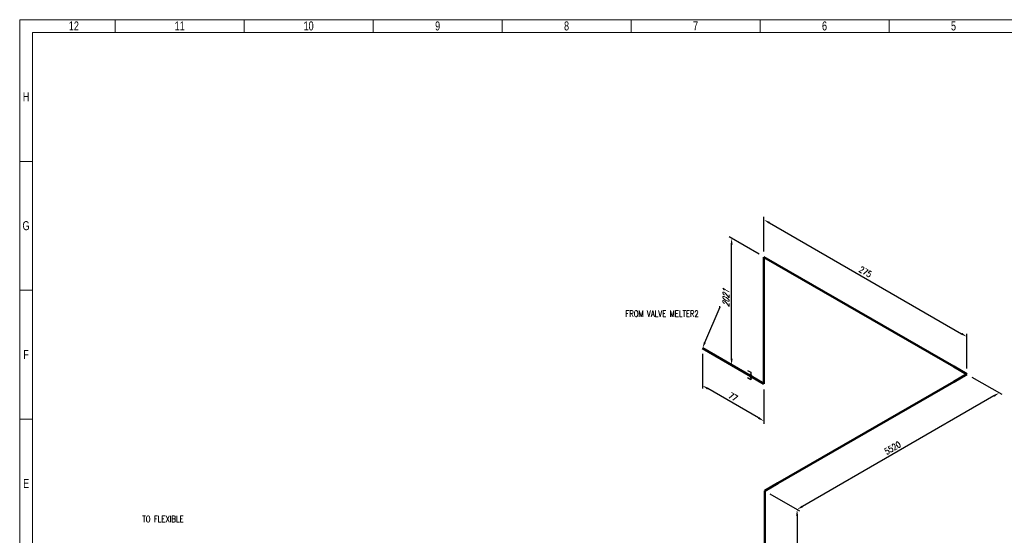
# Model space of a CAD drawing. Header units: millimetres. Extents: x 0 to 594, y 0 to 424.
# Tile 2 of 15: x 0 to 395, y 217 to 424. Entities that reach past the tile are written whole.
import ezdxf
from ezdxf import colors
from ezdxf.entities.mleader import LeaderData, LeaderLine
from ezdxf.math import Vec2, Vec3

# ---------------------------------------------------------------- set-up
doc = ezdxf.new("R2010")
doc.units = ezdxf.units.MM
doc.header["$LTSCALE"] = 0.25
for name, color, linetype in [('Annotation', 7, 'Continuous'), ('Dimension', 1, 'Continuous'), ('Weld', 1, 'Continuous')]:
    doc.layers.add(name, color=color, linetype=linetype)
doc.layers.add('Pipe Small Bore', color=30, linetype='Continuous', lineweight=50)
doc.styles.add('AdskIsoAnnotation', font='romans.shx', dxfattribs={"width": 0.8, "height": 1})
doc.styles.add('AdskIsoMetric', font='romans.shx', dxfattribs={"width": 0.8, "height": 2.5})
doc.styles.add('AdskIsoMetric-30', font='romans.shx', dxfattribs={"width": 0.8, "height": 2.5})
doc.styles.add('AdskIsoMetric30', font='romans.shx', dxfattribs={"width": 0.8, "oblique": 30, "height": 2.5})
doc.styles.add('SLDTEXTSTYLE3', font='TXT', dxfattribs={"width": 0.75})
doc.styles.get("Standard").update_dxf_attribs({"font": 'arial.ttf'})
doc.dimstyles.new('AdskIsoMetric', dxfattribs={"dimtxt": 2.5, "dimasz": 2.5, "dimexe": 1, "dimexo": 2, "dimgap": 0.8, "dimtad": 1, "dimdec": 0, "dimrnd": 1, "dimzin": 0, "dimdsep": 46, "dimtxsty": 'AdskIsoMetric', "dimcen": 0, "dimclrt": 7, "dimadec": 0, "dimazin": 0, "dimtfac": 1, "dimtdec": 0, "dimtmove": 1, "dimatfit": 3, "dimfxl": 1, "dimtfill": 1, "dimfrac": 2, "dimtolj": 1, "dimtzin": 0, "dimarcsym": 0})

# ---------------------------------------------------------------- blocks, each defined once
blk = doc.blocks.new('*D20')
at = {"layer": 'Defpoints', "color": 0, "transparency": 16777216}
for p in [(298.87, 235.11), (298.87, 191.95), (311.86, 184.45)]:
    blk.add_point(p, dxfattribs=at)
at = {"layer": 'Dimension', "color": 0, "lineweight": -2, "transparency": 16777216}
for p, q in [((300.87, 233.96), (312.86, 227.03)), ((311.86, 225.11), (311.86, 186.95)), ((300.87, 190.79), (312.86, 183.87))]:
    blk.add_line(p, q, dxfattribs=at)
at = {"layer": 'Dimension', "color": 0, "transparency": 16777216}
for points in [[(311.45, 225.11), (312.28, 225.11), (311.86, 227.61)], [(311.45, 186.95), (312.28, 186.95), (311.86, 184.45)]]:
    blk.add_solid(points, dxfattribs=at)
at = {"layer": 'Dimension', "color": 7, "transparency": 16777216, "insert": (309.62, 207.32), "char_height": 2.5, "attachment_point": 5, "rotation": 90, "style": 'AdskIsoMetric30', "bg_fill": 3, "box_fill_scale": 1.1, "bg_fill_color": 256, "bg_fill_true_color": 13158600, "bg_fill_transparency": 0}
blk.add_mtext('\\A1;1000', dxfattribs=at)
blk = doc.blocks.new('*D21')
at = {"layer": 'Defpoints', "color": 0, "transparency": 16777216}
for p in [(380.01, 281.96), (298.87, 235.11), (311.86, 227.61)]:
    blk.add_point(p, dxfattribs=at)
at = {"layer": 'Dimension', "color": 0, "lineweight": -2, "transparency": 16777216}
for p, q in [((382.01, 280.8), (394, 273.88)), ((390.84, 273.21), (314.03, 228.86)), ((300.87, 233.96), (312.86, 227.03))]:
    blk.add_line(p, q, dxfattribs=at)
at = {"layer": 'Dimension', "color": 0, "transparency": 16777216}
for points in [[(390.63, 273.57), (391.04, 272.85), (393, 274.46)], [(313.82, 229.22), (314.24, 228.5), (311.86, 227.61)]]:
    blk.add_solid(points, dxfattribs=at)
at = {"layer": 'Dimension', "color": 7, "transparency": 16777216, "insert": (350.19, 252.33), "char_height": 2.5, "attachment_point": 5, "rotation": 30, "style": 'AdskIsoMetric-30', "bg_fill": 3, "box_fill_scale": 1.1, "bg_fill_color": 256, "bg_fill_true_color": 13158600, "bg_fill_transparency": 0}
blk.add_mtext('\\A1;5520', dxfattribs=at)
blk = doc.blocks.new('*D22')
at = {"layer": 'Defpoints', "color": 0, "transparency": 16777216}
for p in [(298.59, 328.96), (380.01, 296.96), (380.01, 281.96)]:
    blk.add_point(p, dxfattribs=at)
at = {"layer": 'Dimension', "color": 0, "lineweight": -2, "transparency": 16777216}
for p, q in [((298.59, 331.27), (298.59, 345.12)), ((300.76, 342.71), (377.84, 298.21)), ((380.01, 284.27), (380.01, 298.11))]:
    blk.add_line(p, q, dxfattribs=at)
at = {"layer": 'Dimension', "color": 0, "transparency": 16777216}
for points in [[(300.97, 343.07), (300.55, 342.35), (298.59, 343.96)], [(378.05, 298.57), (377.64, 297.85), (380.01, 296.96)]]:
    blk.add_solid(points, dxfattribs=at)
at = {"layer": 'Dimension', "color": 7, "transparency": 16777216, "insert": (339.3, 323.05), "char_height": 2.5, "attachment_point": 5, "rotation": 330, "style": 'AdskIsoMetric-30', "bg_fill": 3, "box_fill_scale": 1.1, "bg_fill_color": 256, "bg_fill_true_color": 13158600, "bg_fill_transparency": 0}
blk.add_mtext('\\A1;275', dxfattribs=at)
blk = doc.blocks.new('*D23')
at = {"layer": 'Defpoints', "color": 0, "transparency": 16777216}
for p in [(285.6, 336.46), (298.59, 328.96), (298.59, 278.12)]:
    blk.add_point(p, dxfattribs=at)
at = {"layer": 'Dimension', "color": 0, "lineweight": -2, "transparency": 16777216}
for p, q in [((296.59, 330.12), (284.6, 337.04)), ((285.6, 288.12), (285.6, 333.96))]:
    blk.add_line(p, q, dxfattribs=at)
at = {"layer": 'Dimension', "color": 0, "transparency": 16777216}
for points in [[(285.19, 333.96), (286.02, 333.96), (285.6, 336.46)], [(285.19, 288.12), (286.02, 288.12), (285.6, 285.62)]]:
    blk.add_solid(points, dxfattribs=at)
at = {"layer": 'Dimension', "color": 7, "transparency": 16777216, "insert": (283.36, 312.33), "char_height": 2.5, "attachment_point": 5, "rotation": 90, "style": 'AdskIsoMetric30', "bg_fill": 3, "box_fill_scale": 1.1, "bg_fill_color": 256, "bg_fill_true_color": 13158600, "bg_fill_transparency": 0}
blk.add_mtext('\\A1;2021', dxfattribs=at)
blk = doc.blocks.new('*D24')
at = {"layer": 'Defpoints', "color": 0, "transparency": 16777216}
for p in [(273.89, 292.38), (273.89, 277.38), (298.59, 278.12)]:
    blk.add_point(p, dxfattribs=at)
at = {"layer": 'Dimension', "color": 0, "lineweight": -2, "transparency": 16777216}
for p, q in [((273.89, 290.07), (273.89, 276.22)), ((296.43, 264.37), (276.06, 276.13)), ((298.59, 275.81), (298.59, 261.96))]:
    blk.add_line(p, q, dxfattribs=at)
at = {"layer": 'Dimension', "color": 0, "transparency": 16777216}
for points in [[(276.27, 276.49), (275.85, 275.77), (273.89, 277.38)], [(296.64, 264.73), (296.22, 264.01), (298.59, 263.12)]]:
    blk.add_solid(points, dxfattribs=at)
at = {"layer": 'Dimension', "color": 7, "transparency": 16777216, "insert": (286.24, 272.83), "char_height": 2.5, "attachment_point": 5, "rotation": 330, "style": 'AdskIsoMetric-30', "bg_fill": 3, "box_fill_scale": 1.1, "bg_fill_color": 256, "bg_fill_true_color": 13158600, "bg_fill_transparency": 0}
blk.add_mtext('\\A1;77', dxfattribs=at)
blk = doc.blocks.new('Elbow-3-Iso2DSkew90')
at = {"color": 0, "linetype": 'ByBlock', "lineweight": -2, "extrusion": (0.707107, -0.408248, 0.57735)}
for p, q in [((5.3, 3.06), (0, 0)), ((0, 0), (0, -6.12)), ((0, 0), (0, 0))]:
    blk.add_line(p, q, dxfattribs=at)
blk = doc.blocks.new('Elbow-4-Iso2DSkew90')
at = {"color": 0, "linetype": 'ByBlock', "lineweight": -2, "extrusion": (-8.47833e-11, -0.816497, -0.57735)}
for p, q in [((-5.3, 3.06), (0, 0)), ((0, 0), (-5.3, -3.06)), ((0, 0), (0, 0))]:
    blk.add_line(p, q, dxfattribs=at)
blk = doc.blocks.new('Elbow-2-Iso2DSkew0')
at = {"color": 0, "linetype": 'ByBlock', "lineweight": -2, "extrusion": (0.707107, 0.408248, -0.57735)}
for p, q in [((0, 0), (5.3, -3.06)), ((0, 0), (0, 0)), ((0, -6.12), (0, 0))]:
    blk.add_line(p, q, dxfattribs=at)
blk = doc.blocks.new('Elbow-5-Iso2DSkew90')
at = {"color": 0, "linetype": 'ByBlock', "lineweight": -2, "extrusion": (-0.707107, -0.408248, 0.57735)}
for p, q in [((0, 0), (0, 6.12)), ((-5.3, 3.06), (0, 0)), ((0, 0), (0, 0))]:
    blk.add_line(p, q, dxfattribs=at)
blk = doc.blocks.new('SocketWeld-2-IsoRight')
blk.add_hatch(color=256).paths.add_polyline_path([(0.006, -0.044), (0.006, -0.044), (0.006, -0.044), (0.006, -0.044), (0.006, -0.044), (0.007, -0.044), (0.007, -0.044), (0.007, -0.044), (0.007, -0.044), (0.007, -0.044), (0.008, -0.044), (0.008, -0.044), (0.008, -0.044), (0.008, -0.044), (0.009, -0.044), (0.009, -0.044), (0.009, -0.044), (0.009, -0.044), (0.009, -0.044), (0.01, -0.044), (0.01, -0.044), (0.01, -0.044), (0.01, -0.044), (0.01, -0.045), (0.011, -0.045), (0.011, -0.045), (0.011, -0.045), (0.011, -0.045), (0.012, -0.045), (0.012, -0.045), (0.012, -0.045), (0.012, -0.045), (0.012, -0.045), (0.013, -0.045), (0.013, -0.045), (0.013, -0.045), (0.013, -0.045), (0.013, -0.045), (0.014, -0.045), (0.014, -0.045), (0.014, -0.045), (0.014, -0.045), (0.015, -0.045), (0.015, -0.045), (0.015, -0.045), (0.015, -0.045), (0.015, -0.046), (0.016, -0.046), (0.016, -0.046), (0.016, -0.046), (0.016, -0.046), (0.016, -0.046), (0.016, -0.046), (0.017, -0.045), (0.017, -0.045), (0.017, -0.045), (0.017, -0.045), (0.017, -0.045), (0.018, -0.045), (0.018, -0.045), (0.018, -0.045), (0.018, -0.045), (0.018, -0.045), (0.018, -0.045), (0.019, -0.045), (0.019, -0.045), (0.019, -0.045), (0.019, -0.045), (0.019, -0.045), (0.02, -0.045), (0.02, -0.045), (0.02, -0.045), (0.02, -0.045), (0.02, -0.045), (0.02, -0.044), (0.021, -0.044), (0.021, -0.044), (0.021, -0.044), (0.021, -0.044), (0.021, -0.044), (0.022, -0.044), (0.022, -0.044), (0.022, -0.044), (0.022, -0.044), (0.022, -0.044), (0.022, -0.044), (0.023, -0.044), (0.023, -0.044), (0.023, -0.044), (0.023, -0.044), (0.023, -0.044), (0.024, -0.044), (0.024, -0.044), (0.024, -0.044), (0.024, -0.044), (0.024, -0.043), (0.024, -0.043), (0.025, -0.043), (0.025, -0.043), (0.025, -0.043), (0.025, -0.043), (0.025, -0.043), (0.025, -0.043), (0.025, -0.043), (0.026, -0.043), (0.026, -0.043), (0.026, -0.042), (0.026, -0.042), (0.026, -0.042), (0.026, -0.042), (0.026, -0.042), (0.026, -0.042), (0.027, -0.042), (0.027, -0.042), (0.027, -0.041), (0.027, -0.041), (0.027, -0.041), (0.027, -0.041), (0.027, -0.041), (0.028, -0.041), (0.028, -0.041), (0.028, -0.04), (0.028, -0.04), (0.028, -0.04), (0.028, -0.04), (0.028, -0.04), (0.028, -0.04), (0.029, -0.04), (0.029, -0.04), (0.029, -0.039), (0.029, -0.039), (0.029, -0.039), (0.029, -0.039), (0.029, -0.039), (0.03, -0.039), (0.03, -0.039), (0.03, -0.038), (0.03, -0.038), (0.03, -0.038), (0.03, -0.038), (0.03, -0.038), (0.03, -0.038), (0.031, -0.038), (0.031, -0.038), (0.031, -0.037), (0.031, -0.037), (0.031, -0.037), (0.031, -0.037), (0.031, -0.037), (0.032, -0.037), (0.032, -0.037), (0.032, -0.037), (0.032, -0.036), (0.032, -0.036), (0.032, -0.036), (0.032, -0.036), (0.032, -0.035), (0.032, -0.035), (0.032, -0.035), (0.032, -0.035), (0.032, -0.035), (0.032, -0.034), (0.032, -0.034), (0.032, -0.034), (0.032, -0.034), (0.033, -0.034), (0.033, -0.033), (0.033, -0.033), (0.033, -0.033), (0.033, -0.033), (0.033, -0.033), (0.033, -0.032), (0.033, -0.032), (0.033, -0.032), (0.033, -0.032), (0.033, -0.032), (0.033, -0.031), (0.033, -0.031), (0.033, -0.031), (0.034, -0.031), (0.034, -0.03), (0.034, -0.03), (0.034, -0.03), (0.034, -0.03), (0.034, -0.03), (0.034, -0.029), (0.034, -0.029), (0.034, -0.029), (0.034, -0.029), (0.034, -0.029), (0.034, -0.028), (0.034, -0.028), (0.034, -0.028), (0.035, -0.028), (0.035, -0.028), (0.035, -0.027), (0.035, -0.027), (0.035, -0.027), (0.035, -0.027), (0.035, -0.027), (0.035, -0.027), (0.035, -0.026), (0.035, -0.026), (0.035, -0.026), (0.035, -0.026), (0.035, -0.025), (0.035, -0.025), (0.035, -0.025), (0.035, -0.024), (0.035, -0.024), (0.035, -0.024), (0.035, -0.024), (0.035, -0.023), (0.035, -0.023), (0.035, -0.023), (0.035, -0.023), (0.035, -0.022), (0.035, -0.022), (0.035, -0.022), (0.035, -0.022), (0.035, -0.021), (0.035, -0.021), (0.035, -0.021), (0.035, -0.021), (0.035, -0.02), (0.035, -0.02), (0.035, -0.02), (0.035, -0.02), (0.035, -0.019), (0.035, -0.019), (0.035, -0.019), (0.035, -0.018), (0.035, -0.018), (0.035, -0.018), (0.035, -0.018), (0.035, -0.017), (0.035, -0.017), (0.035, -0.017), (0.035, -0.017), (0.035, -0.016), (0.035, -0.016), (0.035, -0.016), (0.035, -0.016), (0.035, -0.015), (0.035, -0.015), (0.035, -0.015), (0.035, -0.015), (0.035, -0.014), (0.035, -0.014), (0.035, -0.014), (0.035, -0.014), (0.035, -0.013), (0.035, -0.013), (0.035, -0.013), (0.035, -0.013), (0.035, -0.012), (0.035, -0.012), (0.034, -0.012), (0.034, -0.011), (0.034, -0.011), (0.034, -0.011), (0.034, -0.011), (0.034, -0.01), (0.034, -0.01), (0.034, -0.01), (0.034, -0.009), (0.034, -0.009), (0.034, -0.009), (0.034, -0.009), (0.034, -0.008), (0.034, -0.008), (0.033, -0.008), (0.033, -0.007), (0.033, -0.007), (0.033, -0.007), (0.033, -0.007), (0.033, -0.006), (0.033, -0.006), (0.033, -0.006), (0.033, -0.005), (0.033, -0.005), (0.033, -0.005), (0.033, -0.005), (0.033, -0.004), (0.033, -0.004), (0.032, -0.004), (0.032, -0.003), (0.032, -0.003), (0.032, -0.003), (0.032, -0.003), (0.032, -0.002), (0.032, -0.002), (0.032, -0.002), (0.032, -0.001), (0.032, -0.001), (0.032, -0.001), (0.032, -0.001), (0.032, 0), (0.032, 0), (0.032, 0), (0.032, 0), (0.031, 0.001), (0.031, 0.001), (0.031, 0.001), (0.031, 0.001), (0.031, 0.002), (0.031, 0.002), (0.031, 0.002), (0.03, 0.003), (0.03, 0.003), (0.03, 0.003), (0.03, 0.003), (0.03, 0.004), (0.03, 0.004), (0.03, 0.004), (0.03, 0.005), (0.029, 0.005), (0.029, 0.005), (0.029, 0.006), (0.029, 0.006), (0.029, 0.006), (0.029, 0.006), (0.029, 0.007), (0.028, 0.007), (0.028, 0.007), (0.028, 0.008), (0.028, 0.008), (0.028, 0.008), (0.028, 0.008), (0.028, 0.009), (0.028, 0.009), (0.027, 0.009), (0.027, 0.01), (0.027, 0.01), (0.027, 0.01), (0.027, 0.01), (0.027, 0.011), (0.027, 0.011), (0.026, 0.011), (0.026, 0.012), (0.026, 0.012), (0.026, 0.012), (0.026, 0.012), (0.026, 0.013), (0.026, 0.013), (0.026, 0.013), (0.025, 0.014), (0.025, 0.014), (0.025, 0.014), (0.025, 0.014), (0.025, 0.014), (0.025, 0.015), (0.025, 0.015), (0.024, 0.015), (0.024, 0.015), (0.024, 0.016), (0.024, 0.016), (0.024, 0.016), (0.024, 0.017), (0.023, 0.017), (0.023, 0.017), (0.023, 0.017), (0.023, 0.018), (0.023, 0.018), (0.022, 0.018), (0.022, 0.018), (0.022, 0.019), (0.022, 0.019), (0.022, 0.019), (0.022, 0.019), (0.021, 0.02), (0.021, 0.02), (0.021, 0.02), (0.021, 0.02), (0.021, 0.021), (0.02, 0.021), (0.02, 0.021), (0.02, 0.021), (0.02, 0.022), (0.02, 0.022), (0.02, 0.022), (0.019, 0.022), (0.019, 0.023), (0.019, 0.023), (0.019, 0.023), (0.019, 0.023), (0.018, 0.024), (0.018, 0.024), (0.018, 0.024), (0.018, 0.025), (0.018, 0.025), (0.018, 0.025), (0.017, 0.025), (0.017, 0.026), (0.017, 0.026), (0.017, 0.026), (0.017, 0.026), (0.016, 0.027), (0.016, 0.027), (0.016, 0.027), (0.016, 0.027), (0.016, 0.027), (0.016, 0.028), (0.015, 0.028), (0.015, 0.028), (0.015, 0.028), (0.015, 0.028), (0.015, 0.029), (0.014, 0.029), (0.014, 0.029), (0.014, 0.029), (0.014, 0.029), (0.013, 0.03), (0.013, 0.03), (0.013, 0.03), (0.013, 0.03), (0.013, 0.03), (0.012, 0.031), (0.012, 0.031), (0.012, 0.031), (0.012, 0.031), (0.012, 0.031), (0.011, 0.032), (0.011, 0.032), (0.011, 0.032), (0.011, 0.032), (0.01, 0.032), (0.01, 0.033), (0.01, 0.033), (0.01, 0.033), (0.01, 0.033), (0.009, 0.033), (0.009, 0.034), (0.009, 0.034), (0.009, 0.034), (0.009, 0.034), (0.008, 0.034), (0.008, 0.035), (0.008, 0.035), (0.008, 0.035), (0.007, 0.035), (0.007, 0.035), (0.007, 0.036), (0.007, 0.036), (0.007, 0.036), (0.006, 0.036), (0.006, 0.037), (0.006, 0.037), (0.006, 0.037), (0.006, 0.037), (0.006, 0.037), (0.005, 0.037), (0.005, 0.037), (0.005, 0.038), (0.005, 0.038), (0.004, 0.038), (0.004, 0.038), (0.004, 0.038), (0.004, 0.038), (0.003, 0.038), (0.003, 0.038), (0.003, 0.039), (0.003, 0.039), (0.003, 0.039), (0.002, 0.039), (0.002, 0.039), (0.002, 0.039), (0.002, 0.039), (0.001, 0.039), (0.001, 0.04), (0.001, 0.04), (0.001, 0.04), (0.001, 0.04), (0, 0.04), (0, 0.04), (0, 0.04), (0, 0.041), (-0.001, 0.041), (-0.001, 0.041), (-0.001, 0.041), (-0.001, 0.041), (-0.001, 0.041), (-0.002, 0.041), (-0.002, 0.041), (-0.002, 0.042), (-0.002, 0.042), (-0.003, 0.042), (-0.003, 0.042), (-0.003, 0.042), (-0.003, 0.042), (-0.004, 0.042), (-0.004, 0.042), (-0.004, 0.043), (-0.004, 0.043), (-0.004, 0.043), (-0.005, 0.043), (-0.005, 0.043), (-0.005, 0.043), (-0.005, 0.043), (-0.006, 0.044), (-0.006, 0.044), (-0.006, 0.044), (-0.006, 0.044), (-0.006, 0.044), (-0.006, 0.044), (-0.007, 0.044), (-0.007, 0.044), (-0.007, 0.044), (-0.007, 0.044), (-0.007, 0.044), (-0.008, 0.044), (-0.008, 0.044), (-0.008, 0.044), (-0.008, 0.044), (-0.009, 0.044), (-0.009, 0.044), (-0.009, 0.044), (-0.009, 0.044), (-0.009, 0.044), (-0.01, 0.044), (-0.01, 0.044), (-0.01, 0.044), (-0.01, 0.044), (-0.01, 0.045), (-0.011, 0.045), (-0.011, 0.045), (-0.011, 0.045), (-0.011, 0.045), (-0.012, 0.045), (-0.012, 0.045), (-0.012, 0.045), (-0.012, 0.045), (-0.012, 0.045), (-0.013, 0.045), (-0.013, 0.045), (-0.013, 0.045), (-0.013, 0.045), (-0.013, 0.045), (-0.014, 0.045), (-0.014, 0.045), (-0.014, 0.045), (-0.014, 0.045), (-0.015, 0.045), (-0.015, 0.045), (-0.015, 0.045), (-0.015, 0.045), (-0.015, 0.046), (-0.016, 0.046), (-0.016, 0.046), (-0.016, 0.046), (-0.016, 0.046), (-0.016, 0.046), (-0.016, 0.046), (-0.017, 0.045), (-0.017, 0.045), (-0.017, 0.045), (-0.017, 0.045), (-0.017, 0.045), (-0.018, 0.045), (-0.018, 0.045), (-0.018, 0.045), (-0.018, 0.045), (-0.018, 0.045), (-0.018, 0.045), (-0.019, 0.045), (-0.019, 0.045), (-0.019, 0.045), (-0.019, 0.045), (-0.019, 0.045), (-0.02, 0.045), (-0.02, 0.045), (-0.02, 0.045), (-0.02, 0.045), (-0.02, 0.045), (-0.02, 0.044), (-0.021, 0.044), (-0.021, 0.044), (-0.021, 0.044), (-0.021, 0.044), (-0.021, 0.044), (-0.022, 0.044), (-0.022, 0.044), (-0.022, 0.044), (-0.022, 0.044), (-0.022, 0.044), (-0.022, 0.044), (-0.023, 0.044), (-0.023, 0.044), (-0.023, 0.044), (-0.023, 0.044), (-0.023, 0.044), (-0.024, 0.044), (-0.024, 0.044), (-0.024, 0.044), (-0.024, 0.044), (-0.024, 0.043), (-0.024, 0.043), (-0.025, 0.043), (-0.025, 0.043), (-0.025, 0.043), (-0.025, 0.043), (-0.025, 0.043), (-0.025, 0.043), (-0.025, 0.043), (-0.026, 0.043), (-0.026, 0.043), (-0.026, 0.042), (-0.026, 0.042), (-0.026, 0.042), (-0.026, 0.042), (-0.026, 0.042), (-0.026, 0.042), (-0.027, 0.042), (-0.027, 0.042), (-0.027, 0.041), (-0.027, 0.041), (-0.027, 0.041), (-0.027, 0.041), (-0.027, 0.041), (-0.028, 0.041), (-0.028, 0.041), (-0.028, 0.04), (-0.028, 0.04), (-0.028, 0.04), (-0.028, 0.04), (-0.028, 0.04), (-0.028, 0.04), (-0.029, 0.04), (-0.029, 0.04), (-0.029, 0.039), (-0.029, 0.039), (-0.029, 0.039), (-0.029, 0.039), (-0.029, 0.039), (-0.03, 0.039), (-0.03, 0.039), (-0.03, 0.038), (-0.03, 0.038), (-0.03, 0.038), (-0.03, 0.038), (-0.03, 0.038), (-0.03, 0.038), (-0.031, 0.038), (-0.031, 0.038), (-0.031, 0.037), (-0.031, 0.037), (-0.031, 0.037), (-0.031, 0.037), (-0.031, 0.037), (-0.032, 0.037), (-0.032, 0.037), (-0.032, 0.037), (-0.032, 0.036), (-0.032, 0.036), (-0.032, 0.036), (-0.032, 0.036), (-0.032, 0.035), (-0.032, 0.035), (-0.032, 0.035), (-0.032, 0.035), (-0.032, 0.035), (-0.032, 0.034), (-0.032, 0.034), (-0.032, 0.034), (-0.032, 0.034), (-0.033, 0.034), (-0.033, 0.033), (-0.033, 0.033), (-0.033, 0.033), (-0.033, 0.033), (-0.033, 0.033), (-0.033, 0.032), (-0.033, 0.032), (-0.033, 0.032), (-0.033, 0.032), (-0.033, 0.032), (-0.033, 0.031), (-0.033, 0.031), (-0.033, 0.031), (-0.034, 0.031), (-0.034, 0.03), (-0.034, 0.03), (-0.034, 0.03), (-0.034, 0.03), (-0.034, 0.03), (-0.034, 0.029), (-0.034, 0.029), (-0.034, 0.029), (-0.034, 0.029), (-0.034, 0.029), (-0.034, 0.028), (-0.034, 0.028), (-0.034, 0.028), (-0.035, 0.028), (-0.035, 0.028), (-0.035, 0.027), (-0.035, 0.027), (-0.035, 0.027), (-0.035, 0.027), (-0.035, 0.027), (-0.035, 0.027), (-0.035, 0.026), (-0.035, 0.026), (-0.035, 0.026), (-0.035, 0.026), (-0.035, 0.025), (-0.035, 0.025), (-0.035, 0.025), (-0.035, 0.024), (-0.035, 0.024), (-0.035, 0.024), (-0.035, 0.024), (-0.035, 0.023), (-0.035, 0.023), (-0.035, 0.023), (-0.035, 0.023), (-0.035, 0.022), (-0.035, 0.022), (-0.035, 0.022), (-0.035, 0.022), (-0.035, 0.021), (-0.035, 0.021), (-0.035, 0.021), (-0.035, 0.021), (-0.035, 0.02), (-0.035, 0.02), (-0.035, 0.02), (-0.035, 0.02), (-0.035, 0.019), (-0.035, 0.019), (-0.035, 0.019), (-0.035, 0.018), (-0.035, 0.018), (-0.035, 0.018), (-0.035, 0.018), (-0.035, 0.017), (-0.035, 0.017), (-0.035, 0.017), (-0.035, 0.017), (-0.035, 0.016), (-0.035, 0.016), (-0.035, 0.016), (-0.035, 0.016), (-0.035, 0.015), (-0.035, 0.015), (-0.035, 0.015), (-0.035, 0.015), (-0.035, 0.014), (-0.035, 0.014), (-0.035, 0.014), (-0.035, 0.014), (-0.035, 0.013), (-0.035, 0.013), (-0.035, 0.013), (-0.035, 0.013), (-0.035, 0.012), (-0.035, 0.012), (-0.034, 0.012), (-0.034, 0.011), (-0.034, 0.011), (-0.034, 0.011), (-0.034, 0.011), (-0.034, 0.01), (-0.034, 0.01), (-0.034, 0.01), (-0.034, 0.009), (-0.034, 0.009), (-0.034, 0.009), (-0.034, 0.009), (-0.034, 0.008), (-0.034, 0.008), (-0.033, 0.008), (-0.033, 0.007), (-0.033, 0.007), (-0.033, 0.007), (-0.033, 0.007), (-0.033, 0.006), (-0.033, 0.006), (-0.033, 0.006), (-0.033, 0.005), (-0.033, 0.005), (-0.033, 0.005), (-0.033, 0.005), (-0.033, 0.004), (-0.033, 0.004), (-0.032, 0.004), (-0.032, 0.003), (-0.032, 0.003), (-0.032, 0.003), (-0.032, 0.003), (-0.032, 0.002), (-0.032, 0.002), (-0.032, 0.002), (-0.032, 0.001), (-0.032, 0.001), (-0.032, 0.001), (-0.032, 0.001), (-0.032, 0), (-0.032, 0), (-0.032, 0), (-0.032, 0), (-0.031, -0.001), (-0.031, -0.001), (-0.031, -0.001), (-0.031, -0.001), (-0.031, -0.002), (-0.031, -0.002), (-0.031, -0.002), (-0.03, -0.003), (-0.03, -0.003), (-0.03, -0.003), (-0.03, -0.004), (-0.03, -0.004), (-0.03, -0.004), (-0.03, -0.004), (-0.03, -0.005), (-0.029, -0.005), (-0.029, -0.005), (-0.029, -0.006), (-0.029, -0.006), (-0.029, -0.006), (-0.029, -0.006), (-0.029, -0.007), (-0.028, -0.007), (-0.028, -0.007), (-0.028, -0.008), (-0.028, -0.008), (-0.028, -0.008), (-0.028, -0.008), (-0.028, -0.009), (-0.028, -0.009), (-0.027, -0.009), (-0.027, -0.01), (-0.027, -0.01), (-0.027, -0.01), (-0.027, -0.01), (-0.027, -0.011), (-0.027, -0.011), (-0.026, -0.011), (-0.026, -0.012), (-0.026, -0.012), (-0.026, -0.012), (-0.026, -0.012), (-0.026, -0.013), (-0.026, -0.013), (-0.026, -0.013), (-0.025, -0.014), (-0.025, -0.014), (-0.025, -0.014), (-0.025, -0.014), (-0.025, -0.014), (-0.025, -0.015), (-0.025, -0.015), (-0.024, -0.015), (-0.024, -0.015), (-0.024, -0.016), (-0.024, -0.016), (-0.024, -0.016), (-0.024, -0.017), (-0.023, -0.017), (-0.023, -0.017), (-0.023, -0.017), (-0.023, -0.018), (-0.023, -0.018), (-0.022, -0.018), (-0.022, -0.018), (-0.022, -0.019), (-0.022, -0.019), (-0.022, -0.019), (-0.022, -0.019), (-0.021, -0.02), (-0.021, -0.02), (-0.021, -0.02), (-0.021, -0.02), (-0.021, -0.021), (-0.02, -0.021), (-0.02, -0.021), (-0.02, -0.021), (-0.02, -0.022), (-0.02, -0.022), (-0.02, -0.022), (-0.019, -0.022), (-0.019, -0.023), (-0.019, -0.023), (-0.019, -0.023), (-0.019, -0.023), (-0.018, -0.024), (-0.018, -0.024), (-0.018, -0.024), (-0.018, -0.025), (-0.018, -0.025), (-0.018, -0.025), (-0.017, -0.025), (-0.017, -0.026), (-0.017, -0.026), (-0.017, -0.026), (-0.017, -0.026), (-0.016, -0.027), (-0.016, -0.027), (-0.016, -0.027), (-0.016, -0.027), (-0.016, -0.027), (-0.016, -0.028), (-0.015, -0.028), (-0.015, -0.028), (-0.015, -0.028), (-0.015, -0.028), (-0.015, -0.029), (-0.014, -0.029), (-0.014, -0.029), (-0.014, -0.029), (-0.014, -0.029), (-0.013, -0.03), (-0.013, -0.03), (-0.013, -0.03), (-0.013, -0.03), (-0.013, -0.03), (-0.012, -0.031), (-0.012, -0.031), (-0.012, -0.031), (-0.012, -0.031), (-0.012, -0.031), (-0.011, -0.032), (-0.011, -0.032), (-0.011, -0.032), (-0.011, -0.032), (-0.01, -0.032), (-0.01, -0.033), (-0.01, -0.033), (-0.01, -0.033), (-0.01, -0.033), (-0.009, -0.033), (-0.009, -0.034), (-0.009, -0.034), (-0.009, -0.034), (-0.009, -0.034), (-0.008, -0.034), (-0.008, -0.035), (-0.008, -0.035), (-0.008, -0.035), (-0.007, -0.035), (-0.007, -0.035), (-0.007, -0.036), (-0.007, -0.036), (-0.007, -0.036), (-0.006, -0.036), (-0.006, -0.037), (-0.006, -0.037), (-0.006, -0.037), (-0.006, -0.037), (-0.006, -0.037), (-0.005, -0.037), (-0.005, -0.037), (-0.005, -0.038), (-0.005, -0.038), (-0.004, -0.038), (-0.004, -0.038), (-0.004, -0.038), (-0.004, -0.038), (-0.004, -0.038), (-0.003, -0.038), (-0.003, -0.039), (-0.003, -0.039), (-0.003, -0.039), (-0.002, -0.039), (-0.002, -0.039), (-0.002, -0.039), (-0.002, -0.039), (-0.001, -0.039), (-0.001, -0.04), (-0.001, -0.04), (-0.001, -0.04), (-0.001, -0.04), (0, -0.04), (0, -0.04), (0, -0.04), (0, -0.041), (0.001, -0.041), (0.001, -0.041), (0.001, -0.041), (0.001, -0.041), (0.001, -0.041), (0.002, -0.041), (0.002, -0.041), (0.002, -0.042), (0.002, -0.042), (0.003, -0.042), (0.003, -0.042), (0.003, -0.042), (0.003, -0.042), (0.003, -0.042), (0.004, -0.042), (0.004, -0.043), (0.004, -0.043), (0.004, -0.043), (0.005, -0.043), (0.005, -0.043), (0.005, -0.043), (0.005, -0.043)], flags=0)
at = {"color": 0, "linetype": 'ByBlock', "lineweight": -2, "extrusion": (-0.707107, -0.408248, 0.57735)}
for p, q in [((-0.088, 0.153), (0, 0.102)), ((-0.032, 0.037), (-0.035, 0.027)), ((-0.035, 0.027), (-0.035, 0.014)), ((-0.035, 0.014), (-0.032, 0)), ((-0.025, 0.043), (-0.032, 0.037)), ((-0.016, 0.046), (-0.025, 0.043)), ((-0.006, 0.044), (-0.016, 0.046)), ((0.006, 0.037), (-0.006, 0.044)), ((0, 0.102), (0, -0.102)), ((0.016, 0.027), (0.006, 0.037)), ((0.025, 0.014), (0.016, 0.027)), ((0.032, 0), (0.025, 0.014)), ((0.035, -0.014), (0.032, 0)), ((0, -0.102), (-0.088, -0.051)), ((-0.032, 0), (-0.025, -0.014)), ((-0.025, -0.014), (-0.016, -0.027)), ((-0.016, -0.027), (-0.006, -0.037)), ((-0.006, -0.037), (0.006, -0.044)), ((0.006, -0.044), (0.016, -0.046)), ((0.016, -0.046), (0.025, -0.043)), ((0.025, -0.043), (0.032, -0.037)), ((0.032, -0.037), (0.035, -0.027)), ((0.035, -0.027), (0.035, -0.014))]:
    blk.add_line(p, q, dxfattribs=at)
blk = doc.blocks.new('cajetin')
at = {"color": 7, "linetype": 'Continuous', "lineweight": 18}
for p, q in [((0, 0), (0, 615)), ((0, 615), (861, 615)), ((55.5, 607.5), (55.5, 615)), ((130.5, 607.5), (130.5, 615)), ((205.5, 607.5), (205.5, 615)), ((280.5, 607.5), (280.5, 615)), ((355.5, 607.5), (355.5, 615)), ((430.5, 607.5), (430.5, 615)), ((505.5, 607.5), (505.5, 615)), ((7.5, 7.5), (7.5, 607.5)), ((7.5, 607.5), (853.5, 607.5)), ((430.5, 607.5), (430.5, 607.5)), ((7.5, 532.5), (0, 532.5)), ((7.5, 457.5), (0, 457.5)), ((7.5, 382.5), (0, 382.5))]:
    blk.add_line(p, q, dxfattribs=at)
at = {"color": 7, "linetype": 'Continuous', "lineweight": 0, "char_height": 5.25, "attachment_point": 2, "style": 'SLDTEXTSTYLE3'}
for s, insert in [('12', (31.51, 613.99)), ('11', (93.01, 613.99)), ('10', (168.01, 613.99)), ('9', (243.01, 613.99)), ('8', (318.01, 613.99)), ('7', (393.01, 613.99)), ('6', (468.01, 613.99)), ('5', (543.01, 613.99)), ('H', (3.75, 572.74)), ('G', (3.68, 497.74)), ('F', (3.71, 422.74)), ('E', (3.74, 347.74))]:
    blk.add_mtext(s, dxfattribs=dict(at, insert=insert))

msp = doc.modelspace()

# ---------------------------------------------------------------- dimensions: what is measured, and where the dimension line sits
at = {"layer": 'Dimension'}
dim = msp.add_linear_dim(base=(311.862, 184.448), p1=(298.8716, 235.111), p2=(298.8716, 191.948), angle=270, text='1000', dimstyle='AdskIsoMetric', override={"dimtad": 0, "dimlfac": 23.168024, "dimtxsty": 'AdskIsoMetric30', "dimse1": 0, "dimse2": 0, "dimsd1": 0, "dimsd2": 0, "dimtmove": 1}, dxfattribs=at)
dim.commit()
dim.dimension.update_dxf_attribs({"geometry": '*D20', "text_midpoint": (309.6221, 207.3227), "dimtype": 160})

# ---------------------------------------------------------------- next in the draw order: dimensions: what is measured, and where the dimension line sits
dim = msp.add_linear_dim(base=(311.862, 227.611), p1=(380.01, 281.9562), p2=(298.8716, 235.111), angle=210, text='5520', dimstyle='AdskIsoMetric', override={"dimtad": 0, "dimlfac": 58.922282, "dimtxsty": 'AdskIsoMetric-30', "dimse1": 0, "dimse2": 0, "dimsd1": 0, "dimsd2": 0, "dimtmove": 1}, dxfattribs=at)
dim.commit()
dim.dimension.update_dxf_attribs({"geometry": '*D21', "text_midpoint": (350.1913, 252.3268), "dimtype": 160})

# ---------------------------------------------------------------- next in the draw order: linework, layer by layer
at = {"layer": 'Pipe Small Bore'}
for points in [[(374.7067, 278.8944), (304.1749, 238.1728)], [(298.8716, 228.9872), (298.8716, 198.0717)]]:
    msp.add_lwpolyline(points, dxfattribs=at)

# ---------------------------------------------------------------- next in the draw order: block references
msp.add_blockref('Elbow-3-Iso2DSkew90', (298.8716, 235.111), dxfattribs=at)

# ---------------------------------------------------------------- next in the draw order: dimensions: what is measured, and where the dimension line sits
at = {"layer": 'Dimension'}
dim = msp.add_linear_dim(base=(380.01, 296.9562), p1=(298.5928, 328.9625), p2=(380.01, 281.9562), angle=330, text='275', dimstyle='AdskIsoMetric', override={"dimtad": 0, "dimlfac": 2.926292, "dimtxsty": 'AdskIsoMetric-30', "dimse1": 0, "dimse2": 0, "dimsd1": 0, "dimsd2": 0, "dimtmove": 1}, dxfattribs=at)
dim.commit()
dim.dimension.update_dxf_attribs({"geometry": '*D22', "text_midpoint": (339.3014, 323.0457), "dimtype": 160})

# ---------------------------------------------------------------- next in the draw order: linework, layer by layer
at = {"layer": 'Pipe Small Bore'}
msp.add_lwpolyline([(303.8961, 325.9006), (374.7067, 285.0181)], dxfattribs=at)

# ---------------------------------------------------------------- next in the draw order: block references
msp.add_blockref('Elbow-4-Iso2DSkew90', (380.01, 281.9562), dxfattribs=at)

# ---------------------------------------------------------------- next in the draw order: dimensions: what is measured, and where the dimension line sits
at = {"layer": 'Dimension'}
dim = msp.add_linear_dim(base=(285.6024, 336.4625), p1=(298.5928, 278.1174), p2=(298.5928, 328.9625), angle=90, text='2021', dimstyle='AdskIsoMetric', override={"dimtad": 0, "dimlfac": 39.751397, "dimtxsty": 'AdskIsoMetric30', "dimse1": 1, "dimse2": 0, "dimsd1": 0, "dimsd2": 0, "dimtmove": 1}, dxfattribs=at)
dim.commit()
dim.dimension.update_dxf_attribs({"geometry": '*D23', "text_midpoint": (283.3626, 312.3331), "dimtype": 160})

# ---------------------------------------------------------------- next in the draw order: block references
at = {"layer": 'Pipe Small Bore'}
msp.add_blockref('Elbow-2-Iso2DSkew0', (298.5928, 328.9625), dxfattribs=at)

# ---------------------------------------------------------------- next in the draw order: dimensions: what is measured, and where the dimension line sits
at = {"layer": 'Dimension'}
dim = msp.add_linear_dim(base=(273.892, 277.3784), p1=(298.5928, 278.1174), p2=(273.892, 292.3784), angle=150, text='77', dimstyle='AdskIsoMetric', override={"dimtad": 0, "dimlfac": 2.683163, "dimtxsty": 'AdskIsoMetric-30', "dimse1": 0, "dimse2": 0, "dimsd1": 0, "dimsd2": 0, "dimtmove": 1}, dxfattribs=at)
dim.commit()
dim.dimension.update_dxf_attribs({"geometry": '*D24', "text_midpoint": (286.2424, 272.8343), "dimtype": 160})

# ---------------------------------------------------------------- next in the draw order: linework, layer by layer
at = {"layer": 'Pipe Small Bore'}
for points in [[(298.5928, 284.2411), (298.5928, 322.8388)], [(293.2895, 281.1792), (273.892, 292.3784)]]:
    msp.add_lwpolyline(points, dxfattribs=at)

# ---------------------------------------------------------------- next in the draw order: block references
at = {"xscale": 0.689895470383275, "yscale": 0.689895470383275, "zscale": 0.689895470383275}
msp.add_blockref('cajetin', (0, 0), dxfattribs=at)
at = {"layer": 'Pipe Small Bore'}
msp.add_blockref('Elbow-5-Iso2DSkew90', (298.5928, 278.1174), dxfattribs=at)
at = {"layer": 'Weld', "xscale": 15, "yscale": 15, "zscale": 15, "rotation": 3.229408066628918e-11}
msp.add_blockref('SocketWeld-2-IsoRight', (293.2895, 281.1792), dxfattribs=at)

# ---------------------------------------------------------------- next in the draw order: leaders
at = {"layer": 'Annotation'}
ml = msp.add_multileader_mtext('Standard', dxfattribs=at)
ml.set_content('')
ml.set_leader_properties()
ml.build(insert=Vec2(0, 0))
ml.multileader.update_dxf_attribs({"dogleg_length": 0.4571, "arrow_head_size": 2.5})
ctx = ml.context
ctx.base_point, ctx.arrow_head_size = Vec3(280.5429, 309), 2.5
notes = []
notes.append((ctx, [(0, (1, 1, 0), (281, 309), (-1, 0), 0.4571, [(0, [(273.892, 292.3784)], 0, [])])]))
ctx.mtext, ml.multileader.dxf.content_type = None, 0
for ctx, leaders in notes:
    for number, flags, end, landing, length, lines in leaders:
        leader = LeaderData()
        leader.index, (leader.has_last_leader_line, leader.has_dogleg_vector, leader.attachment_direction) = number, flags
        leader.last_leader_point, leader.dogleg_vector, leader.dogleg_length = Vec3(end), Vec3(landing), length
        for number, points, colour, breaks in lines:
            line = LeaderLine()
            line.index, line.vertices, line.color, line.breaks = number, Vec3.list(points), colors.encode_raw_color(colour), breaks
            leader.lines.append(line)
        ctx.leaders.append(leader)

# ---------------------------------------------------------------- next in the draw order: texts
at = {"layer": 'Annotation', "char_height": 2.5, "attachment_point": 7, "style": 'AdskIsoAnnotation', "bg_fill": 3, "box_fill_scale": 1, "bg_fill_color": 256, "bg_fill_true_color": 13158600, "bg_fill_transparency": 0}
for s, insert in [('FROM VALVE MELTER2', (243, 305)), ('TO FLEXIBLE', (49.2203, 222.5302))]:
    msp.add_mtext(s, dxfattribs=dict(at, insert=insert))

doc.saveas('drawing.dxf')
